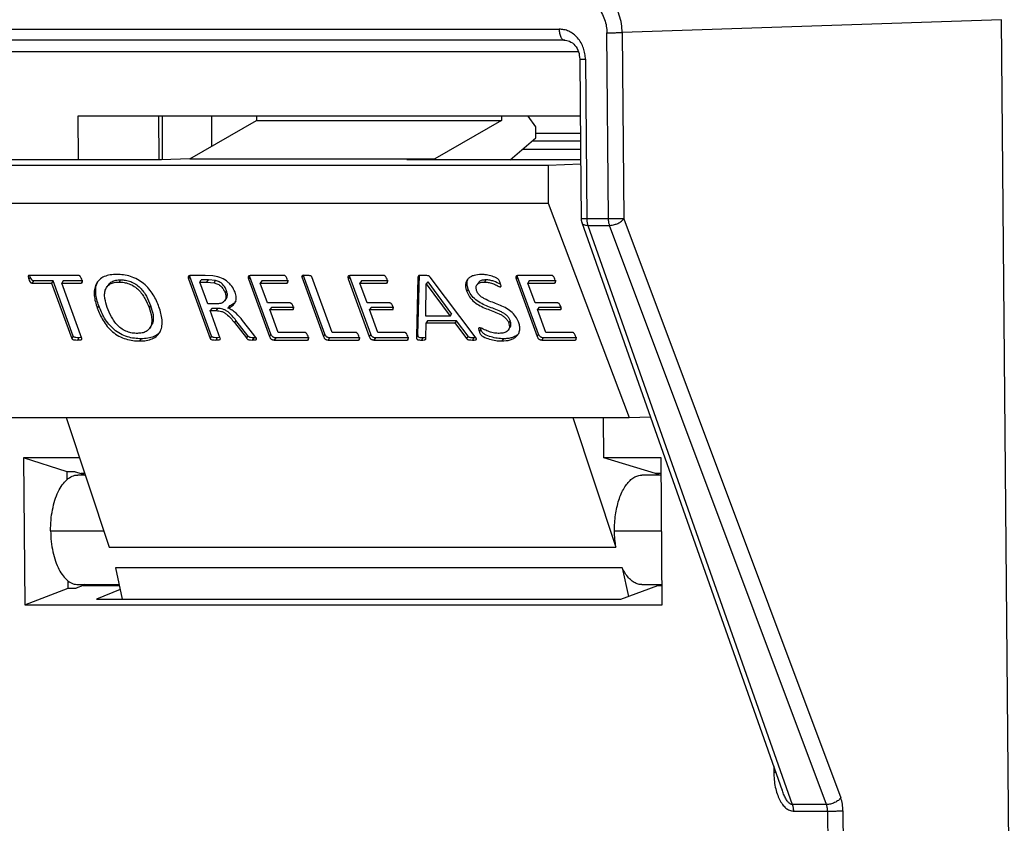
# Model space of a CAD drawing. Header units: millimetres. Extents: x 224 to 956, y 38 to 794.
# Tile 82 of 130: x 544 to 570, y 388 to 409. Entities that reach past the tile are written whole.
import ezdxf

# ---------------------------------------------------------------- set-up
doc = ezdxf.new("R2010")
doc.units = ezdxf.units.MM

msp = doc.modelspace()

# ---------------------------------------------------------------- linework, layer by layer
at = {"color": 7, "linetype": 'Continuous', "lineweight": 25}
for p, q in [((569.695, 408.837), (559.649, 408.496)), ((569.93, 381.89), (569.695, 408.837)), ((535.287, 408.586), (557.977, 408.586)), ((559.285, 403.562), (559.242, 408.491)), ((559.649, 408.496), (559.692, 403.567)), ((558.127, 408.291), (535.437, 408.291)), ((558.1, 408.301), (558.127, 408.291)), ((558.673, 407.791), (558.709, 403.562)), ((558.536, 406.284), (545.225, 406.284)), ((545.225, 406.284), (545.235, 405.126)), ((547.383, 405.126), (547.373, 406.284)), ((547.464, 406.284), (547.464, 405.126)), ((548.192, 405.154), (549.958, 406.17)), ((548.764, 406.284), (548.764, 405.483)), ((549.957, 406.284), (549.958, 406.17)), ((549.958, 406.17), (556.453, 406.17)), ((556.453, 406.17), (554.688, 405.154)), ((556.452, 406.284), (556.453, 406.17)), ((557.355, 406.003), (557.156, 406.284)), ((557.358, 405.704), (557.355, 406.003)), ((556.68, 405.126), (557.358, 405.704)), ((557.266, 405.626), (558.541, 405.626)), ((558.54, 405.826), (557.357, 405.826)), ((557.007, 405.405), (558.543, 405.405)), ((547.447, 405.126), (539.437, 405.126)), ((548.192, 405.154), (547.447, 405.126)), ((548.192, 405.154), (554.688, 405.154)), ((554.688, 405.154), (553.942, 405.126)), ((558.546, 405.126), (553.942, 405.126)), ((557.689, 404.976), (535.643, 404.976)), ((558.547, 405.007), (557.689, 404.976)), ((557.689, 404.976), (557.69, 403.977)), ((535.66, 403.977), (557.69, 403.977)), ((557.69, 403.977), (559.829, 398.303)), ((559.285, 403.562), (558.709, 403.562)), ((559.692, 403.567), (565.437, 388.228)), ((558.577, 403.467), (563.889, 388.42)), ((558.738, 403.391), (564.154, 388.051)), ((558.738, 403.391), (559.314, 403.391)), ((565.059, 388.051), (559.314, 403.391)), ((543.968, 402.021), (543.928, 401.962)), ((545.243, 402.065), (543.94, 402.065)), ((543.968, 402.021), (543.957, 402.065)), ((546.358, 401.947), (546.318, 401.889)), ((548.197, 402.032), (548.156, 401.973)), ((548.156, 401.973), (548.731, 400.396)), ((548.197, 402.032), (548.192, 402.053)), ((548.771, 400.455), (548.197, 402.032)), ((548.6, 402.065), (548.213, 402.065)), ((548.457, 401.889), (548.497, 401.947)), ((548.687, 401.947), (548.497, 401.947)), ((548.8, 402.054), (548.6, 402.065)), ((548.646, 401.889), (548.687, 401.947)), ((548.876, 401.93), (548.687, 401.947)), ((549.787, 402.031), (549.747, 401.972)), ((549.747, 401.972), (550.303, 400.446)), ((549.787, 402.031), (549.783, 402.052)), ((550.343, 400.505), (549.787, 402.031)), ((550.689, 402.065), (549.806, 402.065)), ((551.179, 402.053), (551.157, 402.023)), ((551.157, 402.023), (551.732, 400.446)), ((551.772, 400.505), (551.198, 402.081)), ((551.961, 400.555), (551.427, 402.023)), ((552.429, 402.031), (552.389, 401.972)), ((552.389, 401.972), (552.944, 400.446)), ((552.429, 402.031), (552.424, 402.052)), ((552.985, 400.505), (552.429, 402.031)), ((553.331, 402.065), (552.447, 402.065)), ((554.237, 402.019), (554.195, 400.443)), ((554.235, 400.501), (554.278, 402.078)), ((554.252, 402.04), (554.237, 402.019)), ((555.754, 400.441), (554.563, 402.017)), ((556.037, 401.947), (555.996, 401.889)), ((556.877, 402.031), (556.837, 401.972)), ((556.837, 401.972), (557.392, 400.446)), ((556.877, 402.031), (556.872, 402.052)), ((557.433, 400.505), (556.877, 402.031)), ((557.779, 402.065), (556.895, 402.065)), ((544.053, 401.922), (544.012, 401.863)), ((544.012, 401.863), (544.53, 401.863)), ((544.57, 401.922), (544.053, 401.922)), ((544.57, 401.922), (544.53, 401.863)), ((544.53, 401.863), (545.065, 400.395)), ((545.105, 400.454), (544.57, 401.922)), ((544.84, 401.922), (544.8, 401.863)), ((545.334, 400.395), (544.8, 401.863)), ((544.8, 401.863), (545.317, 401.863)), ((545.358, 401.922), (544.84, 401.922)), ((545.345, 401.904), (545.317, 401.863)), ((546.031, 401.81), (545.99, 401.752)), ((548.667, 401.31), (548.457, 401.889)), ((548.457, 401.889), (548.646, 401.889)), ((548.646, 401.889), (548.835, 401.871)), ((548.835, 401.871), (548.876, 401.93)), ((550.097, 401.922), (550.056, 401.863)), ((550.249, 401.335), (550.056, 401.863)), ((550.056, 401.863), (550.763, 401.863)), ((550.804, 401.922), (550.097, 401.922)), ((550.79, 401.902), (550.763, 401.863)), ((552.738, 401.922), (552.698, 401.863)), ((552.89, 401.335), (552.698, 401.863)), ((552.698, 401.863), (553.405, 401.863)), ((553.446, 401.922), (552.738, 401.922)), ((553.432, 401.902), (553.405, 401.863)), ((554.447, 400.983), (554.453, 401.838)), ((554.494, 401.897), (554.454, 401.838)), ((554.454, 401.838), (555.087, 400.983)), ((554.494, 401.897), (555.127, 401.042)), ((555.837, 401.872), (555.797, 401.814)), ((556.429, 401.779), (556.418, 401.763)), ((557.186, 401.922), (557.146, 401.863)), ((557.338, 401.335), (557.146, 401.863)), ((557.146, 401.863), (557.853, 401.863)), ((557.894, 401.922), (557.186, 401.922)), ((557.879, 401.902), (557.853, 401.863)), ((549.123, 401.398), (549.164, 401.457)), ((549.168, 401.659), (549.128, 401.6)), ((545.782, 401.259), (545.742, 401.2)), ((547.153, 401.271), (547.112, 401.212)), ((548.888, 401.31), (548.667, 401.31)), ((548.772, 401.193), (548.731, 401.134)), ((548.928, 401.193), (548.772, 401.193)), ((548.928, 401.193), (548.888, 401.134)), ((549.244, 401.257), (549.203, 401.198)), ((550.848, 401.335), (550.249, 401.335)), ((550.353, 401.218), (550.313, 401.159)), ((550.953, 401.218), (550.353, 401.218)), ((550.94, 401.199), (550.912, 401.159)), ((553.49, 401.335), (552.89, 401.335)), ((552.995, 401.218), (552.955, 401.159)), ((553.595, 401.218), (552.995, 401.218)), ((553.582, 401.199), (553.554, 401.159)), ((557.938, 401.335), (557.338, 401.335)), ((557.443, 401.218), (557.402, 401.159)), ((558.043, 401.218), (557.443, 401.218)), ((558.03, 401.199), (558.002, 401.159)), ((549, 400.397), (548.731, 401.134)), ((548.731, 401.134), (548.888, 401.134)), ((550.533, 400.555), (550.313, 401.159)), ((550.313, 401.159), (550.912, 401.159)), ((553.174, 400.555), (552.955, 401.159)), ((552.955, 401.159), (553.554, 401.159)), ((555.087, 400.983), (554.447, 400.983)), ((555.087, 400.983), (555.127, 401.042)), ((557.622, 400.555), (557.402, 401.159)), ((557.402, 401.159), (558.002, 401.159)), ((547.132, 400.665), (547.172, 400.724)), ((549.414, 400.875), (549.373, 400.816)), ((549.373, 400.816), (549.691, 400.409)), ((549.731, 400.468), (549.414, 400.875)), ((549.893, 400.494), (549.59, 400.873)), ((554.447, 400.4), (554.45, 400.807)), ((554.49, 400.865), (554.45, 400.807)), ((554.45, 400.807), (555.215, 400.807)), ((555.255, 400.865), (554.49, 400.865)), ((555.255, 400.865), (555.215, 400.807)), ((555.215, 400.807), (555.523, 400.394)), ((555.563, 400.453), (555.255, 400.865)), ((555.903, 400.633), (555.891, 400.675)), ((556.633, 400.623), (556.674, 400.682)), ((556.681, 400.867), (556.64, 400.809)), ((545.105, 400.454), (545.065, 400.395)), ((545.255, 400.413), (545.214, 400.354)), ((545.326, 400.417), (545.255, 400.413)), ((546.904, 400.387), (546.864, 400.329)), ((548.771, 400.455), (548.731, 400.396)), ((548.921, 400.413), (548.881, 400.354)), ((548.992, 400.417), (548.921, 400.413)), ((549.731, 400.468), (549.691, 400.409)), ((549.885, 400.413), (549.845, 400.354)), ((549.956, 400.416), (549.885, 400.413)), ((549.96, 400.396), (549.893, 400.494)), ((550.343, 400.505), (550.303, 400.446)), ((550.468, 400.413), (550.427, 400.354)), ((551.351, 400.413), (550.468, 400.413)), ((551.239, 400.555), (550.533, 400.555)), ((551.339, 400.395), (551.311, 400.354)), ((551.772, 400.505), (551.732, 400.446)), ((551.896, 400.413), (551.855, 400.354)), ((552.7, 400.413), (551.896, 400.413)), ((552.588, 400.555), (551.961, 400.555)), ((552.7, 400.413), (552.659, 400.354)), ((552.985, 400.505), (552.944, 400.446)), ((553.11, 400.413), (553.069, 400.354)), ((553.993, 400.413), (553.11, 400.413)), ((553.881, 400.555), (553.174, 400.555)), ((553.981, 400.395), (553.953, 400.354)), ((554.235, 400.501), (554.195, 400.443)), ((554.37, 400.413), (554.329, 400.354)), ((555.563, 400.453), (555.523, 400.394)), ((555.72, 400.413), (555.68, 400.354)), ((555.903, 400.633), (555.863, 400.575)), ((556.499, 400.387), (556.459, 400.329)), ((557.433, 400.505), (557.392, 400.446)), ((557.557, 400.413), (557.517, 400.354)), ((558.441, 400.413), (557.557, 400.413)), ((558.329, 400.555), (557.622, 400.555)), ((550.427, 400.354), (551.311, 400.354)), ((551.855, 400.354), (552.659, 400.354)), ((553.069, 400.354), (553.953, 400.354)), ((557.517, 400.354), (558.401, 400.354)), ((537.653, 398.303), (559.829, 398.303)), ((544.919, 398.303), (546.057, 394.869)), ((558.343, 398.303), (559.481, 394.869)), ((559.16, 397.233), (559.151, 398.303)), ((559.829, 398.303), (560.393, 398.322)), ((545.274, 397.233), (543.789, 397.233)), ((543.789, 397.233), (543.823, 393.337)), ((544.942, 396.867), (543.789, 397.233)), ((560.676, 397.233), (559.16, 397.233)), ((560.532, 396.817), (559.16, 397.233)), ((560.71, 393.337), (560.676, 397.233)), ((545.158, 396.867), (544.942, 396.867)), ((544.944, 396.659), (544.942, 396.867)), ((545.158, 396.867), (545.317, 396.817)), ((545.425, 396.777), (545.229, 396.777)), ((545.412, 396.817), (545.317, 396.817)), ((545.317, 396.817), (545.412, 396.777)), ((560.68, 396.777), (560.168, 396.777)), ((560.68, 396.817), (560.532, 396.817)), ((560.631, 396.777), (560.532, 396.817)), ((560.583, 396.777), (560.579, 396.798)), ((546.057, 394.869), (559.481, 394.869)), ((559.645, 394.323), (546.222, 394.323)), ((546.222, 394.323), (546.403, 393.492)), ((559.645, 394.323), (559.81, 393.566)), ((544.969, 393.782), (544.967, 393.976)), ((545.229, 393.877), (546.319, 393.877)), ((545.412, 393.877), (545.372, 393.855)), ((560.168, 393.877), (560.705, 393.877)), ((560.589, 393.855), (560.63, 393.877)), ((543.823, 393.337), (544.969, 393.782)), ((544.969, 393.782), (545.185, 393.782)), ((545.372, 393.855), (545.185, 393.782)), ((546.347, 393.748), (545.719, 393.492)), ((559.611, 393.492), (560.589, 393.855)), ((545.719, 393.492), (559.611, 393.492)), ((543.823, 393.337), (560.71, 393.337)), ((563.891, 388.421), (563.881, 388.447)), ((565.059, 388.051), (564.154, 388.051)), ((564.183, 387.88), (565.089, 387.88)), ((565.089, 387.88), (565.234, 371.336)), ((565.496, 387.885), (565.641, 371.341))]:
    msp.add_line(p, q, dxfattribs=at)
at = {"color": 8, "linetype": 'Continuous', "lineweight": 25}
for p, q in [((540.793, 407.997), (558.485, 407.997)), ((544.505, 395.3), (545.914, 395.3)), ((559.443, 395.3), (560.693, 395.3)), ((545.372, 393.855), (546.324, 393.855)), ((560.589, 393.855), (560.706, 393.855)), ((563.66, 389.069), (563.661, 388.91)), ((563.661, 388.91), (563.716, 388.91))]:
    msp.add_line(p, q, dxfattribs=at)
at = {"color": 7, "linetype": 'Continuous', "lineweight": 25, "flags": 128}
for points in [[(558.523, 407.794), (558.543, 405.444), (558.559, 403.565)], [(555.569, 401.701), (555.549, 401.671), (555.528, 401.642)]]:
    msp.add_lwpolyline(points, dxfattribs=at)
at = {"color": 7, "linetype": 'Continuous', "lineweight": 25}
for points, knots in [([(559.649, 408.496), (559.645, 408.573), (559.636, 408.731), (559.574, 408.966), (559.471, 409.192), (559.327, 409.393), (559.152, 409.557), (558.955, 409.673), (558.751, 409.743), (558.614, 409.752), (558.548, 409.756)], [0, 0, 0, 0, 0.116518, 0.240012, 0.368641, 0.5, 0.631358, 0.759988, 0.883484, 1, 1, 1, 1]), ([(558.403, 409.451), (558.453, 409.448), (558.558, 409.441), (558.713, 409.388), (558.863, 409.299), (558.997, 409.174), (559.106, 409.021), (559.185, 408.849), (559.232, 408.67), (559.239, 408.55), (559.242, 408.491)], [0, 0, 0, 0, 0.116515, 0.24001, 0.368642, 0.500001, 0.631358, 0.759987, 0.883484, 1, 1, 1, 1]), ([(558.673, 407.791), (558.67, 407.84), (558.664, 407.94), (558.625, 408.088), (558.56, 408.23), (558.469, 408.357), (558.359, 408.461), (558.234, 408.534), (558.106, 408.578), (558.019, 408.583), (557.977, 408.586)], [0, 0, 0, 0, 0.116514, 0.240009, 0.368641, 0.500001, 0.631359, 0.759987, 0.883483, 1, 1, 1, 1]), ([(559.242, 408.491), (559.276, 408.491), (559.329, 408.491), (559.407, 408.492), (559.468, 408.493), (559.525, 408.494), (559.592, 408.495), (559.627, 408.496), (559.649, 408.496)], [0, 0, 0, 0, 0.239696, 0.368514, 0.5, 0.631482, 0.760301, 1, 1, 1, 1]), ([(558.1, 408.296), (558.152, 408.291), (558.259, 408.279), (558.402, 408.166), (558.503, 407.996), (558.516, 407.86), (558.523, 407.794)], [0, 0, 0, 0, 0.235169, 0.492546, 0.753863, 1, 1, 1, 1]), ([(558.559, 403.567), (558.559, 403.566), (558.559, 403.561), (558.56, 403.547), (558.563, 403.52), (558.568, 403.492), (558.575, 403.474), (558.578, 403.468)], [0, 0, 0, 0, 0.030106, 0.157133, 0.417893, 0.808064, 1, 1, 1, 1]), ([(558.709, 403.562), (558.711, 403.531), (558.714, 403.47), (558.73, 403.417), (558.738, 403.391)], [0, 0, 0, 0, 0.500009, 1, 1, 1, 1]), ([(559.692, 403.567), (559.669, 403.567), (559.621, 403.565), (559.512, 403.563), (559.393, 403.562), (559.321, 403.562), (559.285, 403.562)], [0, 0, 0, 0, 0.2500049, 0.5000002, 0.7499992, 1, 1, 1, 1]), ([(559.314, 403.391), (559.306, 403.417), (559.29, 403.47), (559.287, 403.531), (559.285, 403.562)], [0, 0, 0, 0, 0.499991, 1, 1, 1, 1]), ([(559.314, 403.391), (559.337, 403.392), (559.38, 403.395), (559.455, 403.412), (559.54, 403.444), (559.632, 403.499), (559.672, 403.544), (559.692, 403.567)], [0, 0, 0, 0, 0.16759, 0.307065, 0.50084, 0.750421, 1, 1, 1, 1]), ([(543.94, 402.065), (543.934, 402.064), (543.926, 402.064), (543.919, 402.058), (543.913, 402.051), (543.912, 402.039), (543.912, 402.009), (543.921, 401.983), (543.928, 401.962)], [0, 0, 0, 0, 0.124416, 0.18744, 0.250059, 0.375207, 0.500278, 1, 1, 1, 1]), ([(543.928, 401.962), (543.936, 401.942), (543.946, 401.917), (543.966, 401.888), (543.977, 401.877), (543.987, 401.87), (543.998, 401.865), (544.007, 401.864), (544.012, 401.863)], [0, 0, 0, 0, 0.4994574, 0.6247195, 0.7497054, 0.8124385, 0.875136, 1, 1, 1, 1]), ([(544.053, 401.922), (544.047, 401.923), (544.039, 401.924), (544.027, 401.929), (544.017, 401.936), (544.006, 401.947), (543.987, 401.976), (543.976, 402.001), (543.968, 402.021)], [0, 0, 0, 0, 0.124902, 0.187597, 0.250328, 0.375301, 0.500559, 1, 1, 1, 1]), ([(545.33, 401.962), (545.322, 401.983), (545.312, 402.01), (545.291, 402.039), (545.28, 402.051), (545.269, 402.058), (545.26, 402.062), (545.251, 402.064), (545.246, 402.065), (545.243, 402.065)], [0, 0, 0, 0, 0.499564, 0.624471, 0.749504, 0.812049, 0.875044, 0.93718, 1, 1, 1, 1]), ([(545.317, 401.863), (545.322, 401.864), (545.33, 401.865), (545.338, 401.87), (545.343, 401.877), (545.346, 401.888), (545.345, 401.917), (545.337, 401.942), (545.33, 401.962)], [0, 0, 0, 0, 0.12485, 0.187456, 0.250189, 0.375171, 0.500397, 1, 1, 1, 1]), ([(546.259, 402.09), (546.2, 402.088), (546.081, 402.083), (545.922, 402.038), (545.791, 401.958), (545.701, 401.84), (545.659, 401.695), (545.658, 401.535), (545.686, 401.368), (545.723, 401.256), (545.742, 401.2)], [0, 0, 0, 0, 0.125067, 0.250043, 0.374961, 0.499837, 0.624776, 0.749796, 0.874879, 1, 1, 1, 1]), ([(546.033, 401.809), (546.037, 401.816), (546.056, 401.854), (546.122, 401.902), (546.23, 401.942), (546.315, 401.946), (546.358, 401.947)], [0, 0, 0, 0, 0.0686519, 0.3789897, 0.689274, 1, 1, 1, 1]), ([(547.376, 401.229), (547.355, 401.283), (547.312, 401.392), (547.225, 401.553), (547.115, 401.71), (546.974, 401.851), (546.806, 401.966), (546.622, 402.042), (546.436, 402.084), (546.318, 402.088), (546.259, 402.09)], [0, 0, 0, 0, 0.125139, 0.250258, 0.375312, 0.500215, 0.625028, 0.749909, 0.874911, 1, 1, 1, 1]), ([(546.358, 401.947), (546.402, 401.946), (546.49, 401.943), (546.628, 401.906), (546.762, 401.838), (546.878, 401.741), (546.972, 401.63), (547.07, 401.473), (547.12, 401.352), (547.153, 401.271)], [0, 0, 0, 0, 0.125096, 0.250023, 0.374895, 0.49975, 0.624792, 0.749888, 1, 1, 1, 1]), ([(548.213, 402.065), (548.201, 402.063), (548.183, 402.061), (548.164, 402.05), (548.153, 402.039), (548.148, 402.024), (548.147, 402.002), (548.153, 401.984), (548.156, 401.973)], [0, 0, 0, 0, 0.249485, 0.375017, 0.500733, 0.625219, 0.750539, 1, 1, 1, 1]), ([(549.39, 401.621), (549.365, 401.676), (549.328, 401.758), (549.241, 401.857), (549.137, 401.942), (548.984, 402.018), (548.861, 402.042), (548.8, 402.054)], [0, 0, 0, 0, 0.249715, 0.374978, 0.500274, 0.749694, 1, 1, 1, 1]), ([(549.806, 402.065), (549.793, 402.063), (549.775, 402.061), (549.756, 402.05), (549.744, 402.039), (549.739, 402.025), (549.738, 402.002), (549.743, 401.984), (549.747, 401.972)], [0, 0, 0, 0, 0.2495154, 0.3749248, 0.5009821, 0.625145, 0.7508358, 1, 1, 1, 1]), ([(550.775, 401.962), (550.767, 401.983), (550.757, 402.009), (550.736, 402.038), (550.726, 402.05), (550.715, 402.057), (550.703, 402.063), (550.695, 402.064), (550.689, 402.065)], [0, 0, 0, 0, 0.499888, 0.624728, 0.749944, 0.812475, 0.875697, 1, 1, 1, 1]), ([(550.763, 401.863), (550.769, 401.864), (550.776, 401.865), (550.784, 401.87), (550.788, 401.877), (550.791, 401.889), (550.789, 401.917), (550.781, 401.942), (550.775, 401.962)], [0, 0, 0, 0, 0.124762, 0.187487, 0.250217, 0.375249, 0.500419, 1, 1, 1, 1]), ([(551.277, 402.065), (551.251, 402.064), (551.214, 402.062), (551.175, 402.055), (551.16, 402.047), (551.156, 402.04), (551.155, 402.032), (551.157, 402.026), (551.157, 402.023)], [0, 0, 0, 0, 0.499815, 0.74964, 0.812288, 0.874867, 0.93745, 1, 1, 1, 1]), ([(551.427, 402.023), (551.425, 402.026), (551.423, 402.032), (551.416, 402.04), (551.406, 402.047), (551.386, 402.055), (551.342, 402.062), (551.303, 402.064), (551.277, 402.065)], [0, 0, 0, 0, 0.062569, 0.125082, 0.187776, 0.250172, 0.50017, 1, 1, 1, 1]), ([(552.447, 402.065), (552.435, 402.063), (552.416, 402.061), (552.398, 402.05), (552.386, 402.039), (552.38, 402.025), (552.379, 402.002), (552.385, 401.984), (552.389, 401.972)], [0, 0, 0, 0, 0.249515, 0.374924, 0.500981, 0.625174, 0.750836, 1, 1, 1, 1]), ([(553.417, 401.962), (553.409, 401.983), (553.399, 402.009), (553.377, 402.038), (553.368, 402.05), (553.357, 402.057), (553.345, 402.063), (553.336, 402.064), (553.331, 402.065)], [0, 0, 0, 0, 0.499876, 0.62473, 0.749945, 0.812476, 0.875675, 1, 1, 1, 1]), ([(553.405, 401.863), (553.41, 401.864), (553.418, 401.865), (553.425, 401.87), (553.43, 401.877), (553.432, 401.889), (553.431, 401.917), (553.423, 401.942), (553.417, 401.962)], [0, 0, 0, 0, 0.124761, 0.1875, 0.250219, 0.37525, 0.500418, 1, 1, 1, 1]), ([(554.379, 402.065), (554.349, 402.065), (554.306, 402.064), (554.26, 402.056), (554.246, 402.045), (554.239, 402.035), (554.238, 402.025), (554.237, 402.019)], [0, 0, 0, 0, 0.500336, 0.749711, 0.812392, 0.874991, 1, 1, 1, 1]), ([(554.563, 402.017), (554.558, 402.024), (554.549, 402.034), (554.534, 402.045), (554.51, 402.056), (554.456, 402.065), (554.41, 402.065), (554.379, 402.065)], [0, 0, 0, 0, 0.124963, 0.187548, 0.25026, 0.499569, 1, 1, 1, 1]), ([(555.917, 402.09), (555.85, 402.085), (555.749, 402.079), (555.636, 402.033), (555.567, 401.982), (555.518, 401.914), (555.496, 401.831), (555.498, 401.738), (555.518, 401.674), (555.528, 401.642)], [0, 0, 0, 0, 0.249744, 0.374877, 0.499937, 0.62492, 0.749917, 0.874918, 1, 1, 1, 1]), ([(555.569, 401.701), (555.559, 401.733), (555.539, 401.797), (555.535, 401.889), (555.553, 401.942), (555.562, 401.969)], [0, 0, 0, 0, 0.335846, 0.671475, 1, 1, 1, 1]), ([(556.037, 401.947), (556.002, 401.945), (555.933, 401.941), (555.865, 401.911), (555.844, 401.879), (555.839, 401.871)], [0, 0, 0, 0, 0.429244, 0.8578, 1, 1, 1, 1]), ([(556.417, 401.865), (556.409, 401.886), (556.398, 401.918), (556.372, 401.96), (556.328, 401.991), (556.27, 402.017), (556.175, 402.051), (556.055, 402.082), (555.963, 402.087), (555.917, 402.09)], [0, 0, 0, 0, 0.125072, 0.187391, 0.24975, 0.374683, 0.499826, 0.749936, 1, 1, 1, 1]), ([(556.428, 401.83), (556.368, 401.858), (556.274, 401.903), (556.14, 401.942), (556.071, 401.946), (556.037, 401.947)], [0, 0, 0, 0, 0.46116, 0.730657, 1, 1, 1, 1]), ([(556.895, 402.065), (556.883, 402.063), (556.864, 402.061), (556.846, 402.05), (556.834, 402.039), (556.828, 402.025), (556.827, 402.002), (556.833, 401.984), (556.837, 401.972)], [0, 0, 0, 0, 0.249517, 0.37492, 0.500983, 0.625143, 0.750835, 1, 1, 1, 1]), ([(557.865, 401.962), (557.857, 401.983), (557.847, 402.009), (557.825, 402.038), (557.815, 402.05), (557.804, 402.057), (557.793, 402.063), (557.784, 402.064), (557.779, 402.065)], [0, 0, 0, 0, 0.499889, 0.624737, 0.749953, 0.812474, 0.875686, 1, 1, 1, 1]), ([(557.853, 401.863), (557.858, 401.864), (557.866, 401.865), (557.873, 401.87), (557.878, 401.877), (557.88, 401.889), (557.879, 401.917), (557.871, 401.942), (557.865, 401.962)], [0, 0, 0, 0, 0.124771, 0.187495, 0.250224, 0.375255, 0.500424, 1, 1, 1, 1]), ([(545.782, 401.259), (545.764, 401.315), (545.726, 401.427), (545.699, 401.593), (545.697, 401.752), (545.731, 401.841), (545.747, 401.885)], [0, 0, 0, 0, 0.254413, 0.508749, 0.762955, 1, 1, 1, 1]), ([(546.006, 401.214), (545.981, 401.295), (545.943, 401.416), (545.932, 401.572), (545.949, 401.681), (545.999, 401.774), (546.08, 401.844), (546.19, 401.883), (546.275, 401.887), (546.318, 401.889)], [0, 0, 0, 0, 0.250064, 0.37517, 0.500178, 0.625094, 0.750022, 0.874923, 1, 1, 1, 1]), ([(546.318, 401.889), (546.361, 401.887), (546.449, 401.884), (546.588, 401.847), (546.722, 401.779), (546.838, 401.682), (546.932, 401.571), (547.03, 401.414), (547.079, 401.293), (547.112, 401.212)], [0, 0, 0, 0, 0.125101, 0.250028, 0.374896, 0.499753, 0.624792, 0.749889, 1, 1, 1, 1]), ([(548.835, 401.871), (548.869, 401.861), (548.919, 401.845), (548.981, 401.806), (549.037, 401.759), (549.091, 401.689), (549.115, 401.63), (549.128, 401.6)], [0, 0, 0, 0, 0.249765, 0.374972, 0.500152, 0.749853, 1, 1, 1, 1]), ([(549.168, 401.659), (549.156, 401.689), (549.131, 401.747), (549.077, 401.818), (549.022, 401.865), (548.959, 401.904), (548.909, 401.92), (548.876, 401.93)], [0, 0, 0, 0, 0.250149, 0.499855, 0.625029, 0.750228, 1, 1, 1, 1]), ([(556.681, 400.867), (556.67, 400.893), (556.649, 400.943), (556.585, 401.011), (556.509, 401.065), (556.4, 401.124), (556.259, 401.178), (556.091, 401.241), (555.923, 401.314), (555.766, 401.416), (555.634, 401.55), (555.591, 401.65), (555.569, 401.701)], [0, 0, 0, 0, 0.062463, 0.124852, 0.187362, 0.249984, 0.375174, 0.500411, 0.62559, 0.750511, 0.875224, 1, 1, 1, 1]), ([(555.79, 401.663), (555.782, 401.696), (555.77, 401.746), (555.787, 401.802), (555.822, 401.848), (555.892, 401.883), (555.961, 401.887), (555.996, 401.889)], [0, 0, 0, 0, 0.249397, 0.374764, 0.500063, 0.74983, 1, 1, 1, 1]), ([(555.996, 401.889), (556.031, 401.887), (556.099, 401.884), (556.208, 401.851), (556.296, 401.815), (556.356, 401.785), (556.391, 401.768), (556.409, 401.765), (556.418, 401.763)], [0, 0, 0, 0, 0.249879, 0.499911, 0.750076, 0.875228, 0.937775, 1, 1, 1, 1]), ([(556.418, 401.763), (556.421, 401.763), (556.426, 401.763), (556.431, 401.767), (556.435, 401.772), (556.439, 401.785), (556.434, 401.817), (556.424, 401.846), (556.417, 401.865)], [0, 0, 0, 0, 0.062824, 0.124874, 0.188071, 0.250282, 0.500118, 1, 1, 1, 1]), ([(549.128, 401.6), (549.139, 401.559), (549.156, 401.497), (549.14, 401.424), (549.111, 401.379), (549.068, 401.345), (548.996, 401.315), (548.931, 401.312), (548.888, 401.31)], [0, 0, 0, 0, 0.249636, 0.374674, 0.499692, 0.624825, 0.750008, 1, 1, 1, 1]), ([(549.162, 401.459), (549.168, 401.467), (549.184, 401.49), (549.196, 401.556), (549.179, 401.618), (549.168, 401.659)], [0, 0, 0, 0, 0.159983, 0.440336, 1, 1, 1, 1]), ([(549.203, 401.198), (549.244, 401.217), (549.324, 401.253), (549.406, 401.349), (549.432, 401.478), (549.404, 401.574), (549.39, 401.621)], [0, 0, 0, 0, 0.25054, 0.500523, 0.749956, 1, 1, 1, 1]), ([(555.528, 401.642), (555.55, 401.591), (555.594, 401.491), (555.725, 401.357), (555.882, 401.255), (556.05, 401.182), (556.219, 401.119), (556.36, 401.065), (556.469, 401.007), (556.544, 400.952), (556.608, 400.884), (556.63, 400.834), (556.64, 400.809)], [0, 0, 0, 0, 0.124776, 0.24949, 0.374411, 0.499589, 0.624827, 0.750018, 0.812639, 0.87515, 0.937541, 1, 1, 1, 1]), ([(556.901, 400.834), (556.879, 400.884), (556.835, 400.984), (556.703, 401.117), (556.546, 401.217), (556.378, 401.288), (556.21, 401.352), (556.07, 401.407), (555.961, 401.465), (555.886, 401.52), (555.823, 401.588), (555.801, 401.638), (555.79, 401.663)], [0, 0, 0, 0, 0.124769, 0.249435, 0.374336, 0.499563, 0.624824, 0.750012, 0.812619, 0.875156, 0.937552, 1, 1, 1, 1]), ([(545.742, 401.2), (545.764, 401.145), (545.806, 401.035), (545.892, 400.872), (546.002, 400.714), (546.142, 400.569), (546.312, 400.453), (546.498, 400.375), (546.685, 400.335), (546.804, 400.331), (546.864, 400.329)], [0, 0, 0, 0, 0.125134, 0.250258, 0.37529, 0.50021, 0.625039, 0.749935, 0.874923, 1, 1, 1, 1]), ([(546.904, 400.387), (546.845, 400.389), (546.726, 400.393), (546.538, 400.434), (546.353, 400.512), (546.183, 400.628), (546.043, 400.773), (545.933, 400.931), (545.847, 401.094), (545.804, 401.204), (545.782, 401.259)], [0, 0, 0, 0, 0.1250774, 0.2500672, 0.3749605, 0.4997912, 0.6247111, 0.7497447, 0.8748667, 1, 1, 1, 1]), ([(546.803, 400.53), (546.758, 400.531), (546.67, 400.535), (546.53, 400.57), (546.395, 400.64), (546.278, 400.738), (546.186, 400.851), (546.088, 401.01), (546.039, 401.133), (546.006, 401.214)], [0, 0, 0, 0, 0.125096, 0.2500203, 0.3748566, 0.499676, 0.6246992, 0.7498379, 1, 1, 1, 1]), ([(547.112, 401.212), (547.138, 401.131), (547.177, 401.009), (547.19, 400.851), (547.174, 400.74), (547.125, 400.645), (547.043, 400.574), (546.932, 400.535), (546.846, 400.532), (546.803, 400.53)], [0, 0, 0, 0, 0.250065, 0.375182, 0.500225, 0.625114, 0.750021, 0.874921, 1, 1, 1, 1]), ([(546.864, 400.329), (546.924, 400.331), (547.043, 400.335), (547.203, 400.381), (547.334, 400.463), (547.422, 400.583), (547.462, 400.73), (547.462, 400.891), (547.433, 401.059), (547.395, 401.172), (547.376, 401.229)], [0, 0, 0, 0, 0.125063, 0.250036, 0.374946, 0.499795, 0.624757, 0.749787, 0.874874, 1, 1, 1, 1]), ([(547.153, 401.271), (547.179, 401.189), (547.218, 401.067), (547.23, 400.91), (547.217, 400.805), (547.184, 400.75), (547.169, 400.726)], [0, 0, 0, 0, 0.416032, 0.624198, 0.832233, 1, 1, 1, 1]), ([(549.414, 400.875), (549.383, 400.914), (549.32, 400.992), (549.229, 401.085), (549.141, 401.142), (549.046, 401.184), (548.975, 401.189), (548.928, 401.193)], [0, 0, 0, 0, 0.250604, 0.500582, 0.625711, 0.750848, 1, 1, 1, 1]), ([(549.59, 400.873), (549.537, 400.938), (549.457, 401.035), (549.321, 401.146), (549.243, 401.181), (549.203, 401.198)], [0, 0, 0, 0, 0.500356, 0.750424, 1, 1, 1, 1]), ([(549.412, 401.383), (549.396, 401.36), (549.356, 401.304), (549.285, 401.274), (549.244, 401.257)], [0, 0, 0, 0, 0.405244, 1, 1, 1, 1]), ([(550.929, 401.244), (550.922, 401.263), (550.913, 401.286), (550.893, 401.313), (550.88, 401.324), (550.864, 401.333), (550.854, 401.334), (550.848, 401.335)], [0, 0, 0, 0, 0.500047, 0.62516, 0.750111, 0.875453, 1, 1, 1, 1]), ([(550.912, 401.159), (550.917, 401.159), (550.924, 401.16), (550.932, 401.163), (550.938, 401.168), (550.942, 401.178), (550.943, 401.203), (550.935, 401.226), (550.929, 401.244)], [0, 0, 0, 0, 0.124968, 0.187697, 0.250443, 0.375323, 0.500394, 1, 1, 1, 1]), ([(553.571, 401.244), (553.564, 401.263), (553.555, 401.286), (553.535, 401.313), (553.522, 401.324), (553.506, 401.333), (553.495, 401.334), (553.49, 401.335)], [0, 0, 0, 0, 0.500044, 0.625159, 0.750132, 0.875475, 1, 1, 1, 1]), ([(553.554, 401.159), (553.559, 401.159), (553.566, 401.16), (553.574, 401.163), (553.58, 401.168), (553.584, 401.178), (553.585, 401.203), (553.577, 401.226), (553.571, 401.244)], [0, 0, 0, 0, 0.124969, 0.187679, 0.250402, 0.375283, 0.50039, 1, 1, 1, 1]), ([(558.018, 401.244), (558.012, 401.263), (558.003, 401.286), (557.982, 401.313), (557.97, 401.324), (557.954, 401.333), (557.943, 401.334), (557.938, 401.335)], [0, 0, 0, 0, 0.500047, 0.625169, 0.750121, 0.875476, 1, 1, 1, 1]), ([(558.002, 401.159), (558.007, 401.159), (558.014, 401.16), (558.022, 401.163), (558.028, 401.168), (558.031, 401.178), (558.033, 401.203), (558.025, 401.226), (558.018, 401.244)], [0, 0, 0, 0, 0.1249685, 0.1876788, 0.2504405, 0.375321, 0.5003919, 1, 1, 1, 1]), ([(548.888, 401.134), (548.935, 401.13), (549.005, 401.125), (549.1, 401.083), (549.188, 401.026), (549.28, 400.933), (549.342, 400.855), (549.373, 400.816)], [0, 0, 0, 0, 0.249153, 0.37429, 0.499418, 0.749395, 1, 1, 1, 1]), ([(555.869, 400.681), (555.866, 400.681), (555.861, 400.68), (555.854, 400.678), (555.848, 400.673), (555.844, 400.665), (555.843, 400.653), (555.847, 400.622), (555.856, 400.596), (555.863, 400.575)], [0, 0, 0, 0, 0.062613, 0.125137, 0.187736, 0.25042, 0.375165, 0.500498, 1, 1, 1, 1]), ([(556.389, 400.53), (556.347, 400.531), (556.262, 400.534), (556.129, 400.572), (556.019, 400.614), (555.944, 400.651), (555.902, 400.674), (555.88, 400.678), (555.869, 400.681)], [0, 0, 0, 0, 0.250023, 0.500022, 0.75017, 0.875309, 0.937856, 1, 1, 1, 1]), ([(556.64, 400.809), (556.651, 400.768), (556.667, 400.706), (556.645, 400.637), (556.602, 400.581), (556.516, 400.538), (556.431, 400.532), (556.389, 400.53)], [0, 0, 0, 0, 0.249326, 0.374593, 0.499875, 0.749592, 1, 1, 1, 1]), ([(556.459, 400.329), (556.535, 400.333), (556.649, 400.34), (556.776, 400.393), (556.855, 400.45), (556.909, 400.527), (556.936, 400.621), (556.935, 400.725), (556.912, 400.797), (556.901, 400.834)], [0, 0, 0, 0, 0.249706, 0.374789, 0.499841, 0.624855, 0.749871, 0.874901, 1, 1, 1, 1]), ([(556.672, 400.683), (556.676, 400.688), (556.691, 400.706), (556.706, 400.766), (556.691, 400.827), (556.681, 400.867)], [0, 0, 0, 0, 0.10138, 0.401887, 1, 1, 1, 1]), ([(545.065, 400.395), (545.066, 400.392), (545.069, 400.386), (545.076, 400.378), (545.085, 400.372), (545.105, 400.363), (545.15, 400.356), (545.189, 400.355), (545.214, 400.354)], [0, 0, 0, 0, 0.0625725, 0.1251922, 0.187688, 0.2505266, 0.500271, 1, 1, 1, 1]), ([(545.255, 400.413), (545.229, 400.414), (545.19, 400.415), (545.146, 400.422), (545.126, 400.43), (545.116, 400.437), (545.109, 400.445), (545.106, 400.451), (545.105, 400.454)], [0, 0, 0, 0, 0.499731, 0.749458, 0.812316, 0.874795, 0.937444, 1, 1, 1, 1]), ([(545.214, 400.354), (545.24, 400.355), (545.278, 400.356), (545.317, 400.363), (545.331, 400.371), (545.335, 400.378), (545.336, 400.386), (545.335, 400.392), (545.334, 400.395)], [0, 0, 0, 0, 0.499707, 0.749662, 0.812268, 0.874847, 0.937437, 1, 1, 1, 1]), ([(547.417, 400.596), (547.402, 400.572), (547.36, 400.507), (547.243, 400.441), (547.084, 400.394), (546.964, 400.389), (546.904, 400.387)], [0, 0, 0, 0, 0.160882, 0.440424, 0.72011, 1, 1, 1, 1]), ([(548.731, 400.396), (548.732, 400.393), (548.735, 400.387), (548.742, 400.378), (548.751, 400.372), (548.771, 400.363), (548.816, 400.356), (548.855, 400.355), (548.881, 400.354)], [0, 0, 0, 0, 0.0625844, 0.125205, 0.1876775, 0.2505093, 0.5002607, 1, 1, 1, 1]), ([(548.921, 400.413), (548.895, 400.413), (548.856, 400.415), (548.812, 400.422), (548.792, 400.431), (548.782, 400.437), (548.775, 400.446), (548.772, 400.452), (548.771, 400.455)], [0, 0, 0, 0, 0.499724, 0.74947, 0.812321, 0.874794, 0.937415, 1, 1, 1, 1]), ([(548.881, 400.354), (548.906, 400.354), (548.944, 400.356), (548.983, 400.363), (548.996, 400.373), (549.001, 400.379), (549.002, 400.387), (549.001, 400.394), (549, 400.397)], [0, 0, 0, 0, 0.499779, 0.749592, 0.81212, 0.874878, 0.937358, 1, 1, 1, 1]), ([(549.691, 400.409), (549.695, 400.403), (549.704, 400.391), (549.721, 400.375), (549.742, 400.364), (549.784, 400.354), (549.818, 400.354), (549.845, 400.354)], [0, 0, 0, 0, 0.1252216, 0.2499758, 0.3748872, 0.5000549, 1, 1, 1, 1]), ([(549.885, 400.413), (549.858, 400.413), (549.825, 400.413), (549.782, 400.423), (549.761, 400.434), (549.744, 400.45), (549.736, 400.462), (549.731, 400.468)], [0, 0, 0, 0, 0.499959, 0.625089, 0.750005, 0.874764, 1, 1, 1, 1]), ([(549.845, 400.354), (549.87, 400.354), (549.908, 400.355), (549.947, 400.361), (549.96, 400.371), (549.963, 400.378), (549.963, 400.387), (549.961, 400.393), (549.96, 400.396)], [0, 0, 0, 0, 0.500064, 0.749598, 0.812319, 0.874825, 0.937429, 1, 1, 1, 1]), ([(550.303, 400.446), (550.308, 400.434), (550.315, 400.416), (550.332, 400.394), (550.349, 400.379), (550.368, 400.368), (550.394, 400.357), (550.414, 400.355), (550.427, 400.354)], [0, 0, 0, 0, 0.249456, 0.374722, 0.499318, 0.62496, 0.750497, 1, 1, 1, 1]), ([(550.468, 400.413), (550.455, 400.414), (550.435, 400.416), (550.408, 400.427), (550.389, 400.438), (550.372, 400.453), (550.355, 400.475), (550.348, 400.493), (550.343, 400.505)], [0, 0, 0, 0, 0.249502, 0.375067, 0.500698, 0.6253, 0.750571, 1, 1, 1, 1]), ([(551.324, 400.454), (551.317, 400.474), (551.308, 400.5), (551.286, 400.529), (551.273, 400.542), (551.257, 400.553), (551.245, 400.554), (551.239, 400.555)], [0, 0, 0, 0, 0.500273, 0.625308, 0.750589, 0.875625, 1, 1, 1, 1]), ([(551.311, 400.354), (551.316, 400.354), (551.324, 400.355), (551.332, 400.36), (551.337, 400.368), (551.339, 400.379), (551.342, 400.407), (551.332, 400.433), (551.324, 400.454)], [0, 0, 0, 0, 0.1247881, 0.1874977, 0.2502451, 0.3753334, 0.5003873, 1, 1, 1, 1]), ([(551.732, 400.446), (551.736, 400.434), (551.744, 400.416), (551.761, 400.394), (551.777, 400.379), (551.796, 400.368), (551.822, 400.357), (551.842, 400.355), (551.855, 400.354)], [0, 0, 0, 0, 0.249371, 0.374809, 0.49921, 0.625015, 0.750519, 1, 1, 1, 1]), ([(551.896, 400.413), (551.882, 400.414), (551.863, 400.416), (551.836, 400.427), (551.817, 400.438), (551.801, 400.453), (551.784, 400.475), (551.777, 400.493), (551.772, 400.505)], [0, 0, 0, 0, 0.249485, 0.374984, 0.500792, 0.625179, 0.75066, 1, 1, 1, 1]), ([(552.672, 400.455), (552.664, 400.475), (552.655, 400.501), (552.634, 400.529), (552.621, 400.543), (552.608, 400.551), (552.596, 400.555), (552.591, 400.555), (552.588, 400.555)], [0, 0, 0, 0, 0.499907, 0.62488, 0.749904, 0.87503, 0.937045, 1, 1, 1, 1]), ([(552.659, 400.354), (552.665, 400.354), (552.673, 400.355), (552.68, 400.36), (552.685, 400.368), (552.689, 400.379), (552.688, 400.408), (552.679, 400.434), (552.672, 400.455)], [0, 0, 0, 0, 0.124832, 0.187447, 0.250147, 0.375248, 0.500359, 1, 1, 1, 1]), ([(552.944, 400.446), (552.949, 400.434), (552.957, 400.416), (552.974, 400.394), (552.99, 400.379), (553.009, 400.368), (553.036, 400.357), (553.056, 400.355), (553.069, 400.354)], [0, 0, 0, 0, 0.24946, 0.374712, 0.499307, 0.624946, 0.7505, 1, 1, 1, 1]), ([(553.11, 400.413), (553.096, 400.414), (553.076, 400.416), (553.05, 400.427), (553.031, 400.438), (553.014, 400.453), (552.997, 400.475), (552.99, 400.493), (552.985, 400.505)], [0, 0, 0, 0, 0.249502, 0.375066, 0.500679, 0.625281, 0.750552, 1, 1, 1, 1]), ([(553.966, 400.454), (553.959, 400.474), (553.95, 400.5), (553.928, 400.529), (553.915, 400.542), (553.898, 400.553), (553.887, 400.554), (553.881, 400.555)], [0, 0, 0, 0, 0.5002666, 0.6252977, 0.7505573, 0.8756105, 1, 1, 1, 1]), ([(553.953, 400.354), (553.958, 400.354), (553.966, 400.355), (553.973, 400.36), (553.979, 400.368), (553.981, 400.379), (553.983, 400.407), (553.974, 400.433), (553.966, 400.454)], [0, 0, 0, 0, 0.124788, 0.187512, 0.250249, 0.375342, 0.500394, 1, 1, 1, 1]), ([(554.195, 400.443), (554.194, 400.428), (554.194, 400.411), (554.202, 400.389), (554.208, 400.379), (554.214, 400.373), (554.221, 400.367), (554.244, 400.358), (554.282, 400.354), (554.314, 400.354), (554.329, 400.354)], [0, 0, 0, 0, 0.249574, 0.31227, 0.375028, 0.406675, 0.43788, 0.500381, 0.749837, 1, 1, 1, 1]), ([(554.37, 400.413), (554.354, 400.413), (554.322, 400.413), (554.285, 400.417), (554.262, 400.426), (554.254, 400.432), (554.248, 400.438), (554.242, 400.447), (554.234, 400.47), (554.235, 400.487), (554.235, 400.501)], [0, 0, 0, 0, 0.25015, 0.499608, 0.56211, 0.593328, 0.624982, 0.687742, 0.750425, 1, 1, 1, 1]), ([(554.329, 400.354), (554.355, 400.354), (554.388, 400.354), (554.423, 400.361), (554.437, 400.37), (554.446, 400.383), (554.447, 400.394), (554.447, 400.4)], [0, 0, 0, 0, 0.50015, 0.625468, 0.75026, 0.874893, 1, 1, 1, 1]), ([(554.448, 400.417), (554.447, 400.417), (554.423, 400.411), (554.396, 400.412), (554.37, 400.413)], [0, 0, 0, 0, 0.02848, 1, 1, 1, 1]), ([(555.523, 400.394), (555.528, 400.389), (555.535, 400.38), (555.547, 400.37), (555.567, 400.359), (555.614, 400.355), (555.653, 400.354), (555.68, 400.354)], [0, 0, 0, 0, 0.125162, 0.187757, 0.250333, 0.499623, 1, 1, 1, 1]), ([(555.72, 400.413), (555.694, 400.413), (555.654, 400.414), (555.608, 400.418), (555.587, 400.429), (555.575, 400.439), (555.568, 400.447), (555.563, 400.453)], [0, 0, 0, 0, 0.500382, 0.749657, 0.812261, 0.874828, 1, 1, 1, 1]), ([(555.68, 400.354), (555.696, 400.354), (555.728, 400.354), (555.764, 400.356), (555.781, 400.365), (555.785, 400.371), (555.787, 400.377), (555.786, 400.386), (555.778, 400.409), (555.765, 400.427), (555.754, 400.441)], [0, 0, 0, 0, 0.250145, 0.499565, 0.562214, 0.593667, 0.625284, 0.687642, 0.750719, 1, 1, 1, 1]), ([(555.772, 400.414), (555.77, 400.414), (555.754, 400.411), (555.737, 400.412), (555.72, 400.413)], [0, 0, 0, 0, 0.070775, 1, 1, 1, 1]), ([(555.863, 400.575), (555.872, 400.55), (555.886, 400.513), (555.927, 400.467), (556.006, 400.421), (556.131, 400.375), (556.299, 400.335), (556.405, 400.331), (556.459, 400.329)], [0, 0, 0, 0, 0.12495, 0.187351, 0.249753, 0.499507, 0.749756, 1, 1, 1, 1]), ([(556.499, 400.387), (556.446, 400.39), (556.339, 400.394), (556.172, 400.434), (556.047, 400.48), (555.967, 400.526), (555.927, 400.572), (555.913, 400.609), (555.903, 400.633)], [0, 0, 0, 0, 0.250239, 0.500492, 0.750246, 0.812644, 0.875045, 1, 1, 1, 1]), ([(556.905, 400.532), (556.901, 400.525), (556.879, 400.492), (556.815, 400.452), (556.721, 400.413), (556.614, 400.391), (556.538, 400.389), (556.499, 400.387)], [0, 0, 0, 0, 0.062315, 0.296635, 0.531001, 0.765483, 1, 1, 1, 1]), ([(557.392, 400.446), (557.397, 400.434), (557.405, 400.416), (557.422, 400.394), (557.438, 400.379), (557.457, 400.368), (557.484, 400.357), (557.504, 400.355), (557.517, 400.354)], [0, 0, 0, 0, 0.249459, 0.374725, 0.49932, 0.624952, 0.750498, 1, 1, 1, 1]), ([(557.557, 400.413), (557.544, 400.414), (557.524, 400.416), (557.498, 400.427), (557.479, 400.438), (557.462, 400.453), (557.445, 400.475), (557.438, 400.493), (557.433, 400.505)], [0, 0, 0, 0, 0.249504, 0.375061, 0.500684, 0.625288, 0.750572, 1, 1, 1, 1]), ([(558.414, 400.454), (558.407, 400.474), (558.397, 400.5), (558.376, 400.529), (558.363, 400.542), (558.346, 400.553), (558.335, 400.554), (558.329, 400.555)], [0, 0, 0, 0, 0.500276, 0.62531, 0.75058, 0.875615, 1, 1, 1, 1]), ([(558.401, 400.354), (558.406, 400.354), (558.414, 400.355), (558.421, 400.36), (558.427, 400.368), (558.429, 400.379), (558.431, 400.407), (558.422, 400.433), (558.414, 400.454)], [0, 0, 0, 0, 0.124779, 0.187497, 0.250239, 0.375333, 0.500387, 1, 1, 1, 1]), ([(544.505, 395.3), (544.506, 395.395), (544.51, 395.585), (544.551, 395.861), (544.615, 396.115), (544.704, 396.34), (544.813, 396.525), (544.938, 396.666), (545.074, 396.75), (545.173, 396.785), (545.225, 396.776), (545.229, 396.775)], [0, 0, 0, 0, 0.123531, 0.247061, 0.370594, 0.494125, 0.617657, 0.741187, 0.864719, 0.988251, 1, 1, 1, 1]), ([(559.443, 395.3), (559.444, 395.372), (559.446, 395.514), (559.468, 395.724), (559.505, 395.925), (559.556, 396.114), (559.62, 396.285), (559.697, 396.435), (559.783, 396.562), (559.878, 396.662), (559.979, 396.732), (560.077, 396.772), (560.14, 396.774), (560.168, 396.775)], [0, 0, 0, 0, 0.092694, 0.185388, 0.278083, 0.370775, 0.46347, 0.556165, 0.648859, 0.741554, 0.834247, 0.926941, 1, 1, 1, 1]), ([(544.505, 395.3), (544.508, 395.206), (544.515, 395.016), (544.561, 394.744), (544.63, 394.494), (544.723, 394.277), (544.835, 394.099), (544.963, 393.97), (545.096, 393.891), (545.186, 393.883), (545.229, 393.88)], [0, 0, 0, 0, 0.126504, 0.253009, 0.379512, 0.506016, 0.632521, 0.759025, 0.88553, 1, 1, 1, 1]), ([(559.481, 394.869), (559.47, 394.939), (559.45, 395.08), (559.446, 395.227), (559.443, 395.3)], [0, 0, 0, 0, 0.499993, 1, 1, 1, 1]), ([(560.168, 393.881), (560.154, 393.88), (560.104, 393.877), (560.019, 393.904), (559.914, 393.963), (559.815, 394.055), (559.724, 394.173), (559.671, 394.273), (559.645, 394.323)], [0, 0, 0, 0, 0.071035, 0.256829, 0.442623, 0.628415, 0.814207, 1, 1, 1, 1]), ([(563.661, 388.91), (563.664, 388.843), (563.669, 388.711), (563.699, 388.519), (563.747, 388.342), (563.81, 388.186), (563.888, 388.056), (563.976, 387.959), (564.075, 387.894), (564.145, 387.885), (564.179, 387.88)], [0, 0, 0, 0, 0.155762, 0.307235, 0.450882, 0.583897, 0.704411, 0.812269, 0.909303, 1, 1, 1, 1]), ([(565.437, 388.228), (565.418, 388.206), (565.389, 388.172), (565.329, 388.131), (565.276, 388.103), (565.22, 388.08), (565.145, 388.058), (565.093, 388.054), (565.059, 388.051)], [0, 0, 0, 0, 0.2396529, 0.3684904, 0.4999978, 0.6315106, 0.7603455, 1, 1, 1, 1]), ([(565.496, 387.885), (565.493, 387.947), (565.487, 388.07), (565.454, 388.175), (565.437, 388.228)], [0, 0, 0, 0, 0.499993, 1, 1, 1, 1]), ([(564.154, 388.051), (564.162, 388.025), (564.178, 387.972), (564.181, 387.911), (564.183, 387.88)], [0, 0, 0, 0, 0.499991, 1, 1, 1, 1]), ([(565.089, 387.88), (565.088, 387.911), (565.084, 387.972), (565.067, 388.025), (565.059, 388.051)], [0, 0, 0, 0, 0.499976, 1, 1, 1, 1]), ([(565.089, 387.88), (565.123, 387.88), (565.176, 387.88), (565.255, 387.881), (565.315, 387.881), (565.372, 387.882), (565.439, 387.884), (565.474, 387.885), (565.496, 387.885)], [0, 0, 0, 0, 0.2396957, 0.3685142, 0.5, 0.631482, 0.7603006, 1, 1, 1, 1])]:
    msp.add_open_spline(points, degree=3, knots=knots, dxfattribs=at)
at = {"color": 8, "linetype": 'Continuous', "lineweight": 25}
for points, knots in [([(557.977, 408.586), (557.98, 408.549), (557.983, 408.491), (558.002, 408.423), (558.021, 408.376), (558.045, 408.338), (558.071, 408.309), (558.091, 408.304), (558.1, 408.301)], [0, 0, 0, 0, 0.271857, 0.417969, 0.567101, 0.716223, 0.862332, 1, 1, 1, 1]), ([(558.524, 407.794), (558.524, 407.794), (558.522, 407.794), (558.532, 407.793), (558.554, 407.792), (558.596, 407.792), (558.642, 407.791), (558.673, 407.791)], [0, 0, 0, 0, 0.08879, 0.278523, 0.468243, 0.654131, 1, 1, 1, 1]), ([(558.709, 403.562), (558.678, 403.562), (558.616, 403.562), (558.565, 403.563), (558.564, 403.564), (558.564, 403.565)], [0, 0, 0, 0, 0.370711, 0.741433, 1, 1, 1, 1]), ([(558.582, 403.469), (558.584, 403.46), (558.589, 403.436), (558.625, 403.413), (558.676, 403.395), (558.716, 403.392), (558.738, 403.391)], [0, 0, 0, 0, 0.185156, 0.500412, 0.72732, 1, 1, 1, 1]), ([(564.152, 388.051), (564.143, 388.052), (564.126, 388.054), (564.087, 388.074), (564.038, 388.12), (563.984, 388.201), (563.932, 388.304), (563.905, 388.381), (563.891, 388.421)], [0, 0, 0, 0, 0.0612349, 0.1268694, 0.2832563, 0.4847262, 0.7329593, 1, 1, 1, 1])]:
    msp.add_open_spline(points, degree=3, knots=knots, dxfattribs=at)

doc.saveas('drawing.dxf')
